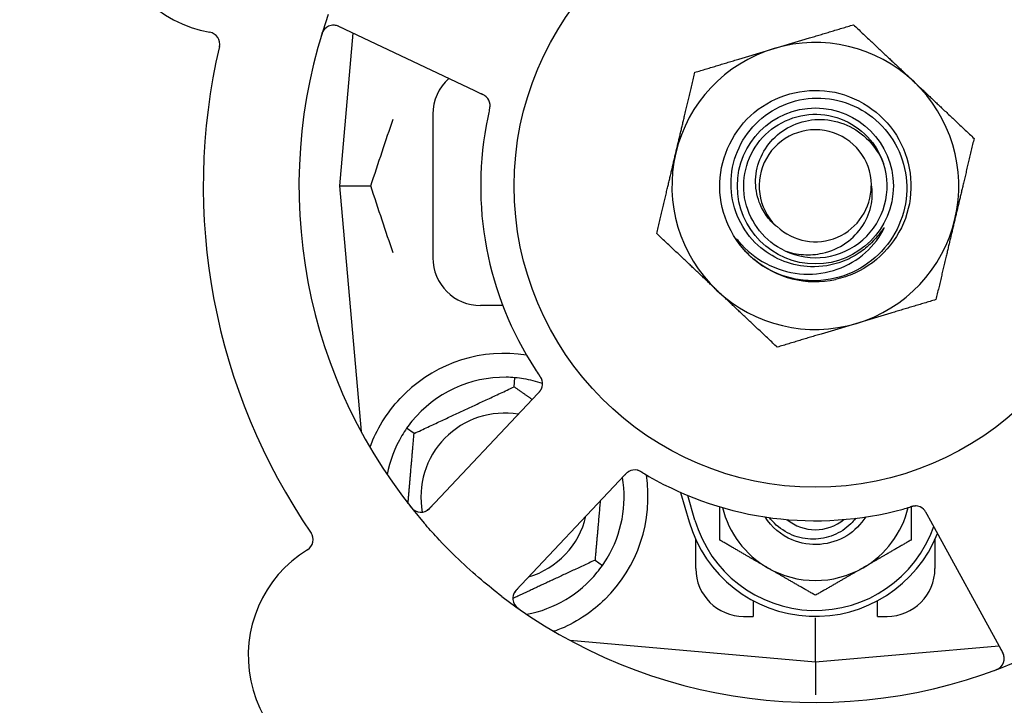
# Model space of a CAD drawing. Header units: inches. Extents: x 24 to 1128, y -58 to 748.
# Tile 78 of 256: x 156.88 to 159.45, y 253.35 to 255.14. Entities that reach past the tile are written whole.
import ezdxf

# ---------------------------------------------------------------- set-up
doc = ezdxf.new("R2010")
doc.units = ezdxf.units.IN
doc.header["$LTSCALE"] = 32
doc.header["$MEASUREMENT"] = 0
doc.layers.add('Dimension (ANSI)', color=7, linetype='Continuous', lineweight=25)
doc.layers.add('Visible (ANSI)', color=7, linetype='Continuous', lineweight=30)
doc.styles.add('Note Text (ANSI)', font='tahoma.ttf')
doc.dimstyles.new('SB Fraction-16 (ANSI)', dxfattribs={"dimscale": 32, "dimtxt": 0.125, "dimasz": 0.098425, "dimexe": 0.125, "dimexo": 0.0625, "dimgap": 0.031496, "dimtad": 0, "dimtih": 1, "dimtoh": 1, "dimdec": 4, "dimrnd": 1e-08, "dimzin": 0, "dimdsep": 46, "dimlunit": 5, "dimtxsty": 'Note Text (ANSI)', "dimcen": 0.09, "dimdle": 0.393701, "dimclrd": 256, "dimclre": 256, "dimclrt": 256, "dimadec": 0, "dimazin": 3, "dimtfac": 0.96, "dimtofl": 0, "dimtmove": 0, "dimatfit": 3, "dimfxl": 1, "dimfrac": 2, "dimtolj": 1, "dimtzin": 12, "dimlwd": -1, "dimlwe": -1, "dimarcsym": 0})

# ---------------------------------------------------------------- blocks, each defined once
blk = doc.blocks.new('*D16')
at = {"layer": 'Defpoints', "color": 0, "transparency": 16777216}
for p in [(169.8497, 459.4837), (76.4594, 171.772), (131.9122, 171.772)]:
    blk.add_point(p, dxfattribs=at)
at = {"layer": 'Dimension (ANSI)', "transparency": 16777216}
for p, q in [((167.8497, 459.4837), (72.4594, 459.4837)), ((76.4594, 456.3341), (76.4594, 319.1609)), ((76.4594, 174.9216), (76.4594, 312.0948)), ((129.9122, 171.772), (72.4594, 171.772))]:
    blk.add_line(p, q, dxfattribs=at)
for points in [[(75.9345, 456.3341), (76.9844, 456.3341), (76.4594, 459.4837)], [(75.9345, 174.9216), (76.9844, 174.9216), (76.4594, 171.772)]]:
    blk.add_solid(points, dxfattribs=at)
at = {"layer": 'Dimension (ANSI)', "transparency": 16777216, "insert": (64.2727, 318.153), "char_height": 4, "attachment_point": 1, "style": 'Note Text (ANSI)'}
blk.add_mtext('\\A1;287 11/16', dxfattribs=at)

msp = doc.modelspace()

# ---------------------------------------------------------------- linework, layer by layer
at = {"layer": 'Visible (ANSI)'}
for p, q in [((157.71376, 255.12413), (158.06902, 254.95608)), ((157.75161, 255.10623), (157.71666, 254.7067)), ((158.06902, 254.95608), (158.08701, 254.94757)), ((157.96041, 254.8942), (157.96041, 254.5192)), ((157.71666, 254.7067), (157.79813, 254.7067)), ((157.71666, 254.7067), (157.77283, 254.06472)), ((158.14312, 254.3942), (158.08541, 254.3942)), ((158.17307, 254.18178), (158.17515, 254.20551)), ((158.22115, 254.1497), (157.95153, 253.86376)), ((158.23478, 254.16416), (158.22115, 254.1497)), ((157.91144, 254.05978), (157.89193, 254.07344)), ((158.44779, 253.936), (158.46144, 253.95048)), ((158.17817, 253.65006), (158.44779, 253.936)), ((158.60808, 253.90577), (158.63041, 253.8292)), ((158.64541, 253.83358), (158.62666, 253.89785)), ((159.25217, 253.84893), (159.2617, 253.8315)), ((159.2617, 253.8315), (159.45034, 253.48672)), ((158.64791, 253.7067), (158.64791, 253.78225)), ((159.27291, 253.78225), (159.27291, 253.7067)), ((158.38438, 253.72862), (158.4039, 253.71496)), ((158.79791, 253.62254), (158.79791, 253.5817)), ((159.12291, 253.5817), (159.12291, 253.62254)), ((158.77291, 253.5817), (158.79791, 253.5817)), ((158.96041, 253.46295), (158.96041, 253.57753)), ((159.12291, 253.5817), (159.14791, 253.5817)), ((158.31843, 253.51912), (158.96041, 253.46295)), ((158.32166, 253.51883), (158.32166, 253.51737)), ((158.96041, 253.46295), (159.44037, 253.50494)), ((158.96041, 253.46295), (158.96041, 253.37696))]:
    msp.add_line(p, q, dxfattribs=at)
for radius in [0.7875, 0.20385]:
    msp.add_circle((158.96041, 254.7067), radius, dxfattribs=at)
for centre, radius, start, end in [((158.96041, 254.7067), 1.35, 16.62287, 76.74397), ((157.43498, 255.42831), 0.325, 49.56477, 259.80207), ((158.96041, 254.7067), 0.875, 24.19111, 69.17573), ((158.96041, 254.7067), 1.35, 160.62287, 220.74397), ((157.37191, 255.07769), 0.03125, 346.85452, 79.80207), ((157.7004, 255.09589), 0.03125, 64.68342, 162.83549), ((158.96041, 254.7067), 0.375, 46.68342, 106.68342), ((158.96041, 254.7067), 1.6, 166.81714, 214.5497), ((158.96041, 254.7067), 0.375, 106.68342, 166.68342), ((158.08541, 254.8942), 0.125, 131.64189, 180), ((158.96041, 254.7067), 0.375, 346.68342, 46.68342), ((158.07886, 254.91685), 0.03125, 5.46904, 47.46837), ((158.96041, 254.7067), 0.875, 168.19111, 213.17573), ((158.96041, 254.7067), 0.14696, 1.25861, 225.29572), ((158.96041, 254.7067), 0.375, 166.68342, 226.68342), ((158.96041, 254.7067), 0.1875, 244.71096, 18.15663), ((158.96041, 254.7067), 0.14583, 226.55117, 0.00317), ((158.96041, 254.7067), 0.375, 286.68342, 346.68342), ((158.08541, 254.5192), 0.125, 180, 270), ((158.96041, 254.7067), 0.25, 226.19222, 229.96044), ((158.96041, 254.7067), 0.25, 229.96044, 282.10596), ((158.96041, 254.7067), 0.375, 226.68342, 286.68342), ((158.14791, 253.8942), 0.375, 81.21293, 133.75453), ((158.14791, 253.8942), 0.3125, 89.15807, 140.84193), ((158.14791, 253.8942), 0.3125, 71.46237, 80.84193), ((158.21602, 254.18981), 0.03125, 334.67765, 16.13682), ((158.14791, 253.8942), 0.21875, 80.57954, 190.53406), ((158.14791, 253.8942), 0.3125, 149.15807, 169.28378), ((158.14791, 253.8942), 0.375, 314.27762, 8.78707), ((158.14791, 253.8942), 0.3125, 329.15807, 9.35248), ((158.48813, 253.93324), 0.03125, 77.46904, 119.46837), ((158.96041, 254.7067), 0.875, 240.19111, 285.17573), ((159.22197, 253.83902), 0.03125, 46.67765, 88.13682), ((157.9288, 253.8852), 0.03125, 218.53135, 316.68342), ((158.14791, 253.8942), 0.21875, 286.71618, 346.65066), ((158.96041, 253.92545), 0.25, 193.73904, 240), ((158.96041, 253.92545), 0.25, 300, 346.26096), ((158.96041, 253.92545), 0.34375, 196.2602, 338.3076), ((158.96041, 253.92545), 0.32812, 196.2602, 340.60541), ((158.96041, 253.92545), 0.11727, 230.56429, 309.43571), ((157.61625, 253.78246), 0.03125, 301.56477, 34.51231), ((157.80274, 253.47892), 0.325, 121.56477, 331.80207), ((158.14791, 253.8942), 0.3125, 280.71622, 320.84193), ((158.77291, 253.7067), 0.125, 180, 270), ((158.96041, 253.92545), 0.25, 240, 300), ((159.14791, 253.7067), 0.125, 270, 0), ((158.20091, 253.62862), 0.03125, 136.68342, 234.83549), ((158.96041, 254.7067), 1.35, 232.62287, 292.74397), ((159.42292, 253.47172), 0.03125, 290.53135, 28.68342)]:
    msp.add_arc(centre, radius, start, end, dxfattribs=at)
for points, weights in [([(158.85275, 255.06592), (158.94901, 255.09476), (159.06015, 255.12807)], [1, 1.0379548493, 1]), ([(159.06015, 255.12807), (159.14456, 255.04847), (159.21767, 254.97954)], [1, 1.0379548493, 1]), ([(158.64536, 255.00376), (158.7565, 255.03707), (158.85275, 255.06592)], [1, 1.0379548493, 1]), ([(158.59549, 254.79308), (158.61864, 254.89085), (158.64536, 255.00376)], [1, 1.0379548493, 1]), ([(159.21767, 254.97954), (159.29078, 254.91061), (159.3752, 254.83101)], [1, 1.0379548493, 1]), ([(159.3752, 254.83101), (159.34847, 254.71811), (159.32533, 254.62033)], [1, 1.0379548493, 1]), ([(158.54563, 254.58239), (158.57235, 254.6953), (158.59549, 254.79308)], [1, 1.0379548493, 1]), ([(159.32533, 254.62033), (159.30218, 254.52255), (159.27546, 254.40964)], [1, 1.0379548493, 1]), ([(158.70315, 254.43386), (158.63004, 254.50279), (158.54563, 254.58239)], [1, 1.0379548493, 1]), ([(158.86067, 254.28533), (158.77626, 254.36493), (158.70315, 254.43386)], [1, 1.0379548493, 1]), ([(159.27546, 254.40964), (159.16432, 254.37633), (159.06807, 254.34749)], [1, 1.0379548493, 1]), ([(159.06807, 254.34749), (158.97182, 254.31864), (158.86067, 254.28533)], [1, 1.0379548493, 1]), ([(157.91144, 254.05978), (158.04226, 254.12078), (158.17307, 254.18178)], [1.04422863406, 1.20577136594, 1.04422863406]), ([(158.17307, 254.18178), (158.19768, 254.16454), (158.22025, 254.14874)], [1.04422863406, 1.07418802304, 1.09303499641]), ([(157.89545, 253.87702), (157.90292, 253.96239), (157.91144, 254.05978)], [1.11819795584, 1.14843950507, 1.04422863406]), ([(158.39789, 253.88309), (158.39162, 253.81137), (158.38438, 253.72862)], [1.12448377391, 1.13145726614, 1.04422863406]), ([(158.71041, 253.78111), (158.71041, 253.82722), (158.71041, 253.86818)], [1, 1.02228011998, 1.01840264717]), ([(159.21041, 253.86815), (159.21041, 253.8272), (159.21041, 253.78111)], [1.01840499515, 1.02227336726, 1]), ([(158.83541, 253.70894), (158.7774, 253.74244), (158.71041, 253.78111)], [1, 1.0379548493, 1]), ([(159.21041, 253.78111), (159.14342, 253.74244), (159.08541, 253.70894)], [1, 1.0379548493, 1]), ([(158.38438, 253.72862), (158.27275, 253.67657), (158.16966, 253.6285)], [1.04422863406, 1.17902301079, 1.08886732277]), ([(158.96041, 253.63678), (158.89342, 253.67545), (158.83541, 253.70894)], [1, 1.0379548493, 1]), ([(159.08541, 253.70894), (159.0274, 253.67545), (158.96041, 253.63678)], [1, 1.0379548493, 1]), ([(158.27901, 253.54287), (158.27744, 253.54299), (158.27588, 253.54312)], [0.999914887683, 0.9999148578, 0.999914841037])]:
    msp.add_rational_spline(points, weights, degree=2, dxfattribs=at)
for points, knots in [([(157.67752, 255.11717), (157.67733, 255.11696), (157.67709, 255.11669), (157.67632, 255.11577), (157.67576, 255.11502), (157.67459, 255.11328), (157.67393, 255.1122), (157.67292, 255.11025), (157.67262, 255.10962), (157.67188, 255.10802), (157.67145, 255.107), (157.67059, 255.10483), (157.67017, 255.10364), (157.66954, 255.10178), (157.66931, 255.10108), (157.66888, 255.09969), (157.66867, 255.09902), (157.66846, 255.09833)], [0.051298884, 0.051298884, 0.051298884, 0.051298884, 0.057269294, 0.057269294, 0.069785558, 0.069785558, 0.083632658, 0.083632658, 0.089458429, 0.089458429, 0.097820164, 0.097820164, 0.107290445, 0.107290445, 0.113094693, 0.113094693, 0.118968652, 0.118968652, 0.118968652, 0.118968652]), ([(157.72109, 255.12067), (157.72024, 255.12107), (157.71938, 255.12148), (157.71603, 255.12302), (157.71353, 255.12409), (157.70923, 255.1256), (157.70735, 255.12612), (157.70423, 255.12677), (157.70279, 255.12696), (157.70052, 255.1271), (157.69966, 255.12711), (157.69876, 255.12709), (157.69857, 255.12708), (157.6984, 255.12707)], [0, 0, 0, 0, 0.007248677, 0.007248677, 0.028564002, 0.028564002, 0.047482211, 0.047482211, 0.06536174, 0.06536174, 0.076705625, 0.076705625, 0.079955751, 0.079955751, 0.079955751, 0.079955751]), ([(158.10091, 254.939), (158.10085, 254.93906), (158.10077, 254.93913), (158.10055, 254.93934), (158.10039, 254.93949), (158.09965, 254.94017), (158.09893, 254.94077), (158.09711, 254.94213), (158.09592, 254.94292), (158.0934, 254.9444), (158.09206, 254.94511), (158.09011, 254.94608), (158.0895, 254.94638), (158.08857, 254.94683), (158.08826, 254.94697), (158.08765, 254.94726), (158.08735, 254.94741), (158.08705, 254.94755)], [0.038929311, 0.038929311, 0.038929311, 0.038929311, 0.040726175, 0.040726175, 0.043941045, 0.043941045, 0.054249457, 0.054249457, 0.066768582, 0.066768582, 0.078206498, 0.078206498, 0.083402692, 0.083402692, 0.086046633, 0.086046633, 0.088630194, 0.088630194, 0.088630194, 0.088630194]), ([(158.10033, 254.93956), (158.10033, 254.93956), (158.10033, 254.93957), (158.10028, 254.93961), (158.10011, 254.93977), (158.0996, 254.94023), (158.09919, 254.94058), (158.09824, 254.94135), (158.09771, 254.94175), (158.09701, 254.94224), (158.09683, 254.94236), (158.0955, 254.94324), (158.09392, 254.94416), (158.0913, 254.94551), (158.09051, 254.9459), (158.08927, 254.94649), (158.08884, 254.9467), (158.08796, 254.94712), (158.0875, 254.94734), (158.08705, 254.94755)], [0.028019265, 0.028019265, 0.028019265, 0.028019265, 0.028672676, 0.028672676, 0.033062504, 0.033062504, 0.040781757, 0.040781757, 0.051074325, 0.051074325, 0.054504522, 0.054504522, 0.07506277, 0.07506277, 0.083066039, 0.083066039, 0.087153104, 0.087153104, 0.091266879, 0.091266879, 0.091266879, 0.091266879]), ([(158.78735, 254.52628), (158.73669, 254.57488), (158.70803, 254.64559), (158.71057, 254.71575), (158.71311, 254.78588), (158.74679, 254.85432), (158.8008, 254.89912), (158.8548, 254.94391), (158.92826, 254.96436), (158.99763, 254.95391), (159.06862, 254.94323), (159.13411, 254.9003), (159.17224, 254.83947), (159.20997, 254.77927), (159.22028, 254.70259), (159.19978, 254.63456), (159.1793, 254.56661), (159.12843, 254.50844), (159.06381, 254.47909), (159.04749, 254.47167), (159.03036, 254.46613), (159.01283, 254.46245)], [5.2445607, 5.2445607, 5.2445607, 5.2445607, 6.086966, 6.086966, 6.086966, 6.9291128, 6.9291128, 6.9291128, 7.7710085, 7.7710085, 7.7710085, 8.6324711, 8.6324711, 8.6324711, 9.4850832, 9.4850832, 9.4850832, 10.3367446, 10.3367446, 10.3367446, 10.5518672, 10.5518672, 10.5518672, 10.5518672]), ([(158.94763, 254.49546), (158.92414, 254.49624), (158.90095, 254.50092), (158.85684, 254.51772), (158.83624, 254.52979), (158.79636, 254.56303), (158.77846, 254.58517), (158.75195, 254.6353), (158.74371, 254.66286), (158.73817, 254.71989), (158.74104, 254.74882), (158.75774, 254.80424), (158.77152, 254.83018), (158.8084, 254.87556), (158.83122, 254.89451), (158.88309, 254.92277), (158.91168, 254.93172), (158.97098, 254.93824), (159.00113, 254.93563), (159.05903, 254.91897), (159.0862, 254.90497), (159.13389, 254.86721), (159.1539, 254.84372), (159.18397, 254.79015), (159.19365, 254.76054), (159.2012, 254.69899), (159.19889, 254.66762), (159.18234, 254.60724), (159.16816, 254.57883), (159.12956, 254.52879), (159.10543, 254.5077), (159.0502, 254.47577), (159.01959, 254.46533), (158.98784, 254.46103)], [-3.5801326, -3.5801326, -3.5801326, -3.5801326, -3.4004535, -3.4004535, -3.2191752, -3.2191752, -3.0035583, -3.0035583, -2.7857358, -2.7857358, -2.5657084, -2.5657084, -2.3434763, -2.3434763, -2.1190401, -2.1190401, -1.8924003, -1.8924003, -1.6635571, -1.6635571, -1.4325112, -1.4325112, -1.1992628, -1.1992628, -0.9638125, -0.9638125, -0.7261606, -0.7261606, -0.4863077, -0.4863077, -0.244254, -0.244254, 0, 0, 0, 0]), ([(158.10791, 254.90384), (158.1078, 254.90337), (158.10768, 254.90287), (158.10756, 254.90234), (158.10647, 254.89757), (158.10503, 254.89103), (158.10393, 254.88577)], [0.48080563, 0.48080563, 0.48080563, 0.48080563, 0.5329828, 0.5329828, 0.5329828, 1, 1, 1, 1]), ([(158.10792, 254.90387), (158.10798, 254.90417), (158.10805, 254.90446), (158.10823, 254.90525), (158.10834, 254.90574), (158.10869, 254.90729), (158.10891, 254.90836), (158.10934, 254.9106), (158.10954, 254.91179), (158.10986, 254.91413), (158.10996, 254.91524), (158.11007, 254.91745), (158.11005, 254.91845), (158.10998, 254.91969), (158.10995, 254.92003), (158.10992, 254.92029)], [0.001596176, 0.001596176, 0.001596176, 0.001596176, 0.003937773, 0.003937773, 0.007842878, 0.007842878, 0.016055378, 0.016055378, 0.025513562, 0.025513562, 0.03719134, 0.03719134, 0.0541939, 0.0541939, 0.061558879, 0.061558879, 0.061558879, 0.061558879]), ([(158.10792, 254.90387), (158.10804, 254.90441), (158.10816, 254.90494), (158.10841, 254.906), (158.10853, 254.90653), (158.10892, 254.90831), (158.10917, 254.90955), (158.10954, 254.9116), (158.10967, 254.91244), (158.10992, 254.91436), (158.11, 254.91538), (158.11008, 254.91717), (158.11007, 254.91798), (158.11002, 254.91927), (158.10997, 254.9198), (158.10994, 254.92012), (158.10994, 254.92016), (158.10994, 254.92018), (158.10994, 254.92018), (158.10994, 254.92018)], [0, 0, 0, 0, 0.004180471, 0.004180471, 0.008305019, 0.008305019, 0.018114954, 0.018114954, 0.025612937, 0.025612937, 0.036850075, 0.036850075, 0.047489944, 0.047489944, 0.05608938, 0.05608938, 0.05828692, 0.05828692, 0.058652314, 0.058652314, 0.058652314, 0.058652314]), ([(158.88031, 254.53717), (158.82903, 254.5614), (158.78999, 254.61011), (158.77751, 254.66544), (158.76503, 254.72077), (158.77937, 254.78152), (158.81528, 254.82542), (158.85112, 254.86923), (158.90766, 254.89532), (158.96425, 254.89416), (159.02094, 254.893), (159.07646, 254.86451), (159.11046, 254.81913), (159.12269, 254.80282), (159.13203, 254.78445), (159.1383, 254.76507)], [5.153766, 5.153766, 5.153766, 5.153766, 6.061332, 6.061332, 6.061332, 6.968806, 6.968806, 6.968806, 7.8744508, 7.8744508, 7.8744508, 8.7817425, 8.7817425, 8.7817425, 9.107885, 9.107885, 9.107885, 9.107885]), ([(158.85703, 254.60225), (158.84785, 254.61005), (158.83966, 254.61896), (158.82482, 254.63963), (158.81851, 254.65152), (158.80681, 254.68295), (158.80359, 254.70304), (158.80498, 254.7439), (158.80978, 254.76426), (158.82707, 254.80255), (158.83959, 254.82002), (158.87097, 254.84963), (158.88968, 254.86133), (158.93103, 254.87718), (158.95334, 254.88099), (158.99875, 254.8799), (159.02139, 254.87481), (159.06401, 254.85608), (159.08348, 254.84243), (159.11657, 254.80808), (159.1297, 254.78757), (159.13857, 254.76513)], [-1.5503297, -1.5503297, -1.5503297, -1.5503297, -1.4577971, -1.4577971, -1.3550285, -1.3550285, -1.200467, -1.200467, -1.0416694, -1.0416694, -0.8786368, -0.8786368, -0.7113708, -0.7113708, -0.5398726, -0.5398726, -0.3641439, -0.3641439, -0.1841858, -0.1841858, 0, 0, 0, 0]), ([(158.88031, 254.53717), (158.89604, 254.53169), (158.91243, 254.52834), (158.94581, 254.52619), (158.96264, 254.52746), (159.00099, 254.53595), (159.02179, 254.54499), (159.05781, 254.57013), (159.07289, 254.58569), (159.0955, 254.621), (159.10313, 254.64019), (159.1097, 254.67674), (159.10993, 254.69351), (159.10733, 254.70993)], [-0.89666376, -0.89666376, -0.89666376, -0.89666376, -0.7697294, -0.7697294, -0.64162523, -0.64162523, -0.47009117, -0.47009117, -0.30597672, -0.30597672, -0.14928046, -0.14928046, -0.02134877, -0.02134877, -0.02134877, -0.02134877]), ([(158.7606, 254.56116), (158.78043, 254.53781), (158.80443, 254.51837), (158.85864, 254.48946), (158.88839, 254.48034), (158.9488, 254.47432), (158.97883, 254.47712), (159.0352, 254.49402), (159.06107, 254.50761), (159.10531, 254.54352), (159.12345, 254.56522), (159.13683, 254.58983)], [-1.1317323, -1.1317323, -1.1317323, -1.1317323, -0.8984595, -0.8984595, -0.6634575, -0.6634575, -0.435379, -0.435379, -0.2142259, -0.2142259, 0, 0, 0, 0]), ([(159.13683, 254.58983), (159.13763, 254.5913), (159.13849, 254.59296), (159.13946, 254.59507), (159.13988, 254.59605), (159.14012, 254.59686), (159.14016, 254.59702), (159.14018, 254.5972), (159.14018, 254.59725), (159.14016, 254.59732), (159.14016, 254.59734), (159.14014, 254.59737), (159.14013, 254.59738), (159.1401, 254.5974), (159.14009, 254.5974), (159.14005, 254.5974), (159.14002, 254.59739), (159.13995, 254.59736), (159.1399, 254.59733), (159.13971, 254.59719), (159.13952, 254.597), (159.13866, 254.59604), (159.1377, 254.59476), (159.13196, 254.58697), (159.12247, 254.57329), (159.10727, 254.55826)], [-0.32002064, -0.32002064, -0.32002064, -0.32002064, -0.25037654, -0.25037654, -0.22022079, -0.22022079, -0.21319305, -0.21319305, -0.21059304, -0.21059304, -0.20923641, -0.20923641, -0.20821255, -0.20821255, -0.20712521, -0.20712521, -0.2055378, -0.2055378, -0.20262718, -0.20262718, -0.19315319, -0.19315319, -0.1629071, -0.1629071, 0, 0, 0, 0]), ([(158.78735, 254.52628), (158.77952, 254.53383), (158.77216, 254.54197), (158.76014, 254.55753), (158.75646, 254.56328), (158.75463, 254.56666), (158.7543, 254.56729), (158.75409, 254.56785), (158.75405, 254.56797), (158.75403, 254.56811), (158.75403, 254.56815), (158.75403, 254.5682), (158.75404, 254.56822), (158.75405, 254.56825), (158.75406, 254.56826), (158.75408, 254.56827), (158.75409, 254.56828), (158.75413, 254.56828), (158.75415, 254.56827), (158.75423, 254.56825), (158.75428, 254.56822), (158.75513, 254.56765), (158.75746, 254.56486), (158.7606, 254.56116)], [-0.28928031, -0.28928031, -0.28928031, -0.28928031, -0.16787143, -0.16787143, -0.06646306, -0.06646306, -0.04917499, -0.04917499, -0.04476579, -0.04476579, -0.04306859, -0.04306859, -0.04215282, -0.04215282, -0.04143605, -0.04143605, -0.040655, -0.040655, -0.03948059, -0.03948059, -0.0370912, -0.0370912, 0, 0, 0, 0]), ([(159.10727, 254.55826), (159.09736, 254.54845), (159.08659, 254.53963), (159.06141, 254.52276), (159.04684, 254.51522), (159.00475, 254.49924), (158.97626, 254.49452), (158.94763, 254.49546)], [-0.44935864, -0.44935864, -0.44935864, -0.44935864, -0.34320731, -0.34320731, -0.21838639, -0.21838639, 0, 0, 0, 0]), ([(158.98784, 254.46103), (158.97038, 254.45866), (158.95271, 254.45822), (158.91732, 254.46117), (158.8997, 254.46462), (158.85222, 254.4795), (158.82393, 254.49491), (158.79958, 254.5153)], [-0.51193076, -0.51193076, -0.51193076, -0.51193076, -0.37804019, -0.37804019, -0.24204071, -0.24204071, 0, 0, 0, 0]), ([(158.24624, 254.19777), (158.24618, 254.198), (158.24609, 254.19828), (158.24583, 254.19913), (158.24562, 254.19973), (158.24513, 254.20098), (158.24486, 254.20163), (158.24425, 254.20291), (158.24394, 254.20353), (158.24315, 254.205), (158.24263, 254.2059), (158.24184, 254.2072), (158.2416, 254.20758), (158.24071, 254.20899), (158.24002, 254.21003), (158.23911, 254.21136), (158.23889, 254.2117), (158.23856, 254.21217), (158.23846, 254.21232), (158.23836, 254.21246)], [0.044252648, 0.044252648, 0.044252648, 0.044252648, 0.050671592, 0.050671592, 0.061250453, 0.061250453, 0.071050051, 0.071050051, 0.078610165, 0.078610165, 0.087196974, 0.087196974, 0.090753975, 0.090753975, 0.100050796, 0.100050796, 0.103147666, 0.103147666, 0.104517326, 0.104517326, 0.104517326, 0.104517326]), ([(158.24615, 254.19813), (158.24615, 254.19813), (158.24614, 254.19816), (158.2461, 254.1983), (158.24606, 254.19843), (158.24593, 254.19886), (158.24582, 254.19921), (158.24542, 254.20037), (158.24507, 254.20124), (158.24423, 254.20306), (158.24375, 254.20399), (158.24254, 254.20612), (158.24178, 254.20736), (158.24024, 254.20972), (158.23945, 254.21087), (158.23858, 254.21215), (158.23847, 254.21231), (158.23836, 254.21246)], [0.030853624, 0.030853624, 0.030853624, 0.030853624, 0.032941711, 0.032941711, 0.036385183, 0.036385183, 0.042347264, 0.042347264, 0.055267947, 0.055267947, 0.065838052, 0.065838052, 0.077516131, 0.077516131, 0.087897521, 0.087897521, 0.089364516, 0.089364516, 0.089364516, 0.089364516]), ([(158.23478, 254.16416), (158.23514, 254.16454), (158.23551, 254.16493), (158.23622, 254.16568), (158.23656, 254.16605), (158.23733, 254.16689), (158.23776, 254.16735), (158.23925, 254.16901), (158.24017, 254.1701), (158.24154, 254.17187), (158.2421, 254.17267), (158.24304, 254.17415), (158.24343, 254.17482), (158.24403, 254.17594), (158.24427, 254.17645), (158.24441, 254.17675), (158.24443, 254.17679), (158.24443, 254.17679), (158.24443, 254.17679), (158.24443, 254.17679)], [0, 0, 0, 0, 0.004355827, 0.004355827, 0.0086878, 0.0086878, 0.014307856, 0.014307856, 0.029588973, 0.029588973, 0.043844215, 0.043844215, 0.054171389, 0.054171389, 0.061954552, 0.061954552, 0.063871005, 0.063871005, 0.063878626, 0.063878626, 0.063878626, 0.063878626]), ([(158.23481, 254.16419), (158.23502, 254.16441), (158.23522, 254.16462), (158.23634, 254.16581), (158.23728, 254.16682), (158.23918, 254.16897), (158.24016, 254.17014), (158.24178, 254.1723), (158.24247, 254.17331), (158.24365, 254.17525), (158.24415, 254.17622), (158.24454, 254.17705), (158.2446, 254.17717), (158.24464, 254.17728)], [0, 0, 0, 0, 0.002309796, 0.002309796, 0.012623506, 0.012623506, 0.024338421, 0.024338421, 0.035397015, 0.035397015, 0.047442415, 0.047442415, 0.049661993, 0.049661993, 0.049661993, 0.049661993]), ([(157.79603, 254.02362), (157.79844, 254.03023), (157.80104, 254.03686), (157.81233, 254.06296), (157.82404, 254.08499), (157.85303, 254.12726), (157.87024, 254.14751), (157.88857, 254.16507)], [1.38940877, 1.38940877, 1.38940877, 1.38940877, 1.45134152, 1.45134152, 1.64787025, 1.64787025, 1.84130789, 1.84130789, 1.84130789, 1.84130789]), ([(158.47389, 253.96105), (158.47381, 253.96101), (158.47372, 253.96096), (158.47345, 253.96082), (158.47325, 253.96071), (158.47238, 253.96021), (158.47159, 253.95971), (158.46973, 253.9584), (158.46861, 253.95752), (158.46643, 253.95558), (158.46534, 253.95453), (158.46381, 253.95297), (158.46333, 253.95248), (158.46263, 253.95174), (158.46239, 253.95149), (158.46192, 253.95099), (158.4617, 253.95075), (158.46147, 253.95051)], [0.038929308, 0.038929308, 0.038929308, 0.038929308, 0.040726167, 0.040726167, 0.043941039, 0.043941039, 0.054249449, 0.054249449, 0.066768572, 0.066768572, 0.07820649, 0.07820649, 0.083402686, 0.083402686, 0.086046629, 0.086046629, 0.08863019, 0.08863019, 0.08863019, 0.08863019]), ([(158.47317, 253.96068), (158.47317, 253.96068), (158.47316, 253.96067), (158.4731, 253.96064), (158.4729, 253.96053), (158.47231, 253.96019), (158.47184, 253.9599), (158.47082, 253.95924), (158.47028, 253.95885), (158.46959, 253.95834), (158.46942, 253.95821), (158.46818, 253.95722), (158.46681, 253.956), (158.46472, 253.95392), (158.46411, 253.95329), (158.46316, 253.9523), (158.46283, 253.95195), (158.46216, 253.95124), (158.46181, 253.95087), (158.46147, 253.95051)], [0.028019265, 0.028019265, 0.028019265, 0.028019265, 0.028672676, 0.028672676, 0.033062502, 0.033062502, 0.040781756, 0.040781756, 0.051074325, 0.051074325, 0.054504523, 0.054504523, 0.075062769, 0.075062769, 0.083066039, 0.083066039, 0.087153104, 0.087153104, 0.091266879, 0.091266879, 0.091266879, 0.091266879]), ([(158.50945, 253.95686), (158.5092, 253.95701), (158.50894, 253.95717), (158.50824, 253.95758), (158.50781, 253.95785), (158.50644, 253.95865), (158.50549, 253.9592), (158.5035, 253.9603), (158.50243, 253.96085), (158.5003, 253.96187), (158.49927, 253.96231), (158.49721, 253.96311), (158.49625, 253.9634), (158.49505, 253.96371), (158.49471, 253.96379), (158.49446, 253.96384)], [0.001596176, 0.001596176, 0.001596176, 0.001596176, 0.00393777, 0.00393777, 0.007842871, 0.007842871, 0.016055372, 0.016055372, 0.025513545, 0.025513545, 0.037191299, 0.037191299, 0.054193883, 0.054193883, 0.061558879, 0.061558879, 0.061558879, 0.061558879]), ([(158.50945, 253.95686), (158.50898, 253.95714), (158.50852, 253.95742), (158.50758, 253.95798), (158.50711, 253.95826), (158.50555, 253.95918), (158.50444, 253.95981), (158.50261, 253.96079), (158.50185, 253.96117), (158.50009, 253.96201), (158.49916, 253.9624), (158.49747, 253.96303), (158.4967, 253.96327), (158.49546, 253.96362), (158.49494, 253.96374), (158.49463, 253.96381), (158.49459, 253.96382), (158.49457, 253.96382), (158.49457, 253.96382), (158.49457, 253.96382)], [0, 0, 0, 0, 0.004180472, 0.004180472, 0.008305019, 0.008305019, 0.018114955, 0.018114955, 0.025612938, 0.025612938, 0.036850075, 0.036850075, 0.047489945, 0.047489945, 0.056089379, 0.056089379, 0.05828692, 0.05828692, 0.058652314, 0.058652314, 0.058652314, 0.058652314]), ([(158.50948, 253.95684), (158.50989, 253.95659), (158.51033, 253.95633), (158.5108, 253.95605), (158.51501, 253.95353), (158.52077, 253.95015), (158.52544, 253.94747)], [0.48080563, 0.48080563, 0.48080563, 0.48080563, 0.5329828, 0.5329828, 0.5329828, 1, 1, 1, 1]), ([(157.89996, 253.87127), (157.90035, 253.87078), (157.90073, 253.87029), (157.90178, 253.86898), (157.90246, 253.86815), (157.90376, 253.86663), (157.90437, 253.86594), (157.90598, 253.86419), (157.90701, 253.86315), (157.90888, 253.86141), (157.90974, 253.86068), (157.91126, 253.85949), (157.91193, 253.859), (157.91332, 253.85809), (157.91401, 253.85769), (157.9148, 253.85726), (157.91497, 253.85717), (157.91511, 253.8571)], [0, 0, 0, 0, 0.005149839, 0.005149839, 0.013554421, 0.013554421, 0.020527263, 0.020527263, 0.031641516, 0.031641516, 0.041623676, 0.041623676, 0.051235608, 0.051235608, 0.063734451, 0.063734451, 0.067355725, 0.067355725, 0.067355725, 0.067355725]), ([(157.93839, 253.85546), (157.93867, 253.85555), (157.93902, 253.85568), (157.94069, 253.85632), (157.94228, 253.85708), (157.945, 253.8587), (157.94625, 253.85955), (157.9493, 253.86194), (157.95113, 253.86357), (157.95367, 253.86607), (157.9544, 253.86682), (157.95579, 253.86827), (157.95645, 253.86897), (157.95711, 253.86967)], [0.058736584, 0.058736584, 0.058736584, 0.058736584, 0.064782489, 0.064782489, 0.086145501, 0.086145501, 0.103238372, 0.103238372, 0.123434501, 0.123434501, 0.131598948, 0.131598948, 0.13893919, 0.13893919, 0.13893919, 0.13893919]), ([(159.22337, 253.87024), (159.22337, 253.87024), (159.22333, 253.87024), (159.2232, 253.87024), (159.22306, 253.87025), (159.22261, 253.87026), (159.22225, 253.87026), (159.22102, 253.87024), (159.22008, 253.87018), (159.21809, 253.86993), (159.21706, 253.86977), (159.21466, 253.86928), (159.21325, 253.86894), (159.21052, 253.8682), (159.20919, 253.86781), (159.2077, 253.86737), (159.20752, 253.86732), (159.20733, 253.86726)], [0.030853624, 0.030853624, 0.030853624, 0.030853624, 0.032941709, 0.032941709, 0.03638518, 0.03638518, 0.042347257, 0.042347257, 0.055267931, 0.055267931, 0.065838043, 0.065838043, 0.077516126, 0.077516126, 0.087897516, 0.087897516, 0.089364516, 0.089364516, 0.089364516, 0.089364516]), ([(159.22374, 253.87022), (159.22351, 253.87023), (159.22321, 253.87024), (159.22233, 253.87025), (159.22169, 253.87023), (159.22035, 253.87016), (159.21964, 253.87009), (159.21824, 253.86991), (159.21756, 253.86981), (159.21591, 253.86951), (159.2149, 253.8693), (159.21342, 253.86894), (159.21297, 253.86883), (159.21136, 253.86842), (159.21016, 253.86809), (159.20861, 253.86764), (159.20822, 253.86753), (159.20767, 253.86736), (159.2075, 253.86731), (159.20733, 253.86726)], [0.044252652, 0.044252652, 0.044252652, 0.044252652, 0.050671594, 0.050671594, 0.061250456, 0.061250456, 0.071050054, 0.071050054, 0.078610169, 0.078610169, 0.087196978, 0.087196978, 0.090753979, 0.090753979, 0.100050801, 0.100050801, 0.10314767, 0.10314767, 0.10451733, 0.10451733, 0.10451733, 0.10451733]), ([(159.09204, 253.84187), (159.0795, 253.82208), (159.06267, 253.80501), (159.04274, 253.79265), (159.00049, 253.76646), (158.94544, 253.76217), (158.89964, 253.7815), (158.87058, 253.79377), (158.84574, 253.81534), (158.82873, 253.84188)], [6.8488771, 6.8488771, 6.8488771, 6.8488771, 7.2990044, 7.2990044, 7.2990044, 8.2534333, 8.2534333, 8.2534333, 8.8590861, 8.8590861, 8.8590861, 8.8590861]), ([(159.25215, 253.84897), (159.252, 253.84923), (159.25186, 253.84949), (159.25107, 253.85093), (159.25041, 253.85213), (159.24895, 253.85461), (159.24814, 253.85589), (159.24659, 253.85811), (159.24584, 253.85907), (159.24436, 253.86079), (159.24359, 253.86157), (159.24292, 253.8622), (159.24283, 253.86229), (159.24274, 253.86237)], [0, 0, 0, 0, 0.002309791, 0.002309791, 0.012623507, 0.012623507, 0.024338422, 0.024338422, 0.035397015, 0.035397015, 0.047442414, 0.047442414, 0.049661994, 0.049661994, 0.049661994, 0.049661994]), ([(159.25217, 253.84893), (159.25191, 253.8494), (159.25166, 253.84986), (159.25116, 253.85077), (159.25092, 253.85121), (159.25036, 253.8522), (159.25005, 253.85275), (159.24894, 253.85468), (159.24818, 253.85589), (159.24692, 253.85774), (159.24634, 253.85852), (159.24522, 253.85988), (159.2447, 253.86045), (159.24382, 253.86137), (159.24341, 253.86176), (159.24317, 253.86198), (159.24314, 253.86201), (159.24314, 253.86201), (159.24314, 253.86201), (159.24314, 253.86201)], [0, 0, 0, 0, 0.004355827, 0.004355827, 0.008687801, 0.008687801, 0.014307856, 0.014307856, 0.029588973, 0.029588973, 0.043844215, 0.043844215, 0.054171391, 0.054171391, 0.061954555, 0.061954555, 0.063871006, 0.063871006, 0.063878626, 0.063878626, 0.063878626, 0.063878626]), ([(158.14088, 253.63391), (158.12266, 253.64783), (158.10491, 253.66213), (158.06704, 253.69422), (158.04685, 253.7124), (158.00793, 253.74963), (157.98942, 253.76842), (157.95997, 253.80011), (157.94868, 253.81272), (157.93761, 253.82558)], [-0.73117336, -0.73117336, -0.73117336, -0.73117336, -0.55242948, -0.55242948, -0.34016147, -0.34016147, -0.13232742, -0.13232742, 0, 0, 0, 0]), ([(159.06561, 253.83805), (159.0617, 253.83291), (159.05742, 253.82805), (159.03994, 253.81081), (159.02471, 253.80078), (158.991, 253.78698), (158.97281, 253.78343), (158.93579, 253.78347), (158.91733, 253.78717), (158.88256, 253.80149), (158.86663, 253.81209), (158.84855, 253.83), (158.84425, 253.83486), (158.84029, 253.83999)], [-1.06231766, -1.06231766, -1.06231766, -1.06231766, -1.01273267, -1.01273267, -0.87465824, -0.87465824, -0.73438222, -0.73438222, -0.59190522, -0.59190522, -0.44722789, -0.44722789, -0.39760805, -0.39760805, -0.39760805, -0.39760805]), ([(158.18374, 253.65596), (158.18309, 253.65527), (158.18244, 253.65458), (158.17993, 253.65188), (158.17814, 253.64982), (158.17538, 253.6462), (158.1743, 253.64458), (158.17272, 253.64181), (158.1721, 253.6405), (158.17126, 253.63838), (158.17099, 253.63757), (158.17073, 253.63671), (158.17068, 253.63652), (158.17063, 253.63636)], [0, 0, 0, 0, 0.007248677, 0.007248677, 0.028564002, 0.028564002, 0.04748221, 0.04748221, 0.065361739, 0.065361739, 0.076705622, 0.076705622, 0.079955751, 0.079955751, 0.079955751, 0.079955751]), ([(158.17359, 253.61344), (158.17374, 253.61319), (158.17392, 253.61289), (158.17456, 253.61187), (158.1751, 253.6111), (158.17639, 253.60945), (158.17722, 253.60849), (158.17876, 253.60693), (158.17927, 253.60644), (158.18056, 253.60525), (158.18139, 253.60453), (158.18319, 253.60304), (158.18419, 253.60227), (158.18576, 253.6011), (158.18636, 253.60066), (158.18755, 253.59982), (158.18813, 253.59942), (158.18872, 253.599)], [0.051298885, 0.051298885, 0.051298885, 0.051298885, 0.057269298, 0.057269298, 0.069785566, 0.069785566, 0.083632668, 0.083632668, 0.089458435, 0.089458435, 0.09782017, 0.09782017, 0.107290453, 0.107290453, 0.113094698, 0.113094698, 0.118968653, 0.118968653, 0.118968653, 0.118968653]), ([(158.40971, 253.62571), (158.39457, 253.61095), (158.37762, 253.59703), (158.33861, 253.57026), (158.3162, 253.55836), (158.29047, 253.54731), (158.28476, 253.54501), (158.27901, 253.54287)], [0.55181372, 0.55181372, 0.55181372, 0.55181372, 0.71000954, 0.71000954, 0.90366002, 0.90366002, 0.95550669, 0.95550669, 0.95550669, 0.95550669]), ([(159.45417, 253.47165), (159.45417, 253.47195), (159.45416, 253.47232), (159.45406, 253.47411), (159.45383, 253.47585), (159.45313, 253.47894), (159.45271, 253.4804), (159.45138, 253.48404), (159.45039, 253.48628), (159.44879, 253.48946), (159.44831, 253.49039), (159.44736, 253.49216), (159.4469, 253.493), (159.44644, 253.49384)], [0.058736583, 0.058736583, 0.058736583, 0.058736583, 0.064782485, 0.064782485, 0.086145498, 0.086145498, 0.103238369, 0.103238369, 0.123434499, 0.123434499, 0.131598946, 0.131598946, 0.138939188, 0.138939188, 0.138939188, 0.138939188]), ([(159.42726, 253.43999), (159.42785, 253.44021), (159.42843, 253.44042), (159.43, 253.44101), (159.431, 253.4414), (159.43284, 253.44217), (159.43369, 253.44254), (159.43585, 253.44353), (159.43716, 253.44419), (159.43939, 253.44543), (159.44035, 253.44602), (159.44195, 253.44709), (159.44262, 253.44759), (159.44392, 253.44862), (159.44452, 253.44915), (159.44517, 253.44978), (159.4453, 253.44991), (159.44542, 253.45002)], [0, 0, 0, 0, 0.005149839, 0.005149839, 0.013554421, 0.013554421, 0.020527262, 0.020527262, 0.031641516, 0.031641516, 0.041623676, 0.041623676, 0.051235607, 0.051235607, 0.06373445, 0.06373445, 0.067355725, 0.067355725, 0.067355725, 0.067355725])]:
    msp.add_open_spline(points, degree=3, knots=knots, dxfattribs=at)
for points in [[(157.79813, 254.7067), (157.81778, 254.76698), (157.83789, 254.82638), (157.85644, 254.88101)], [(157.85644, 254.53239), (157.8379, 254.58701), (157.81778, 254.64643), (157.79813, 254.7067)], [(159.10624, 254.70671), (159.10662, 254.70778), (159.10698, 254.70885), (159.10733, 254.70993)], [(158.85703, 254.60225), (158.85806, 254.60177), (158.85909, 254.60129), (158.86012, 254.60083)], [(158.22804, 254.22789), (158.23131, 254.22289), (158.23558, 254.21654), (158.23837, 254.21246)], [(158.17515, 254.20551), (158.16755, 254.20617), (158.15973, 254.20656), (158.1525, 254.20667)], [(158.19765, 254.20272), (158.19051, 254.20387), (158.18274, 254.20484), (158.17515, 254.20551)], [(157.89193, 254.07344), (157.88756, 254.0672), (157.88331, 254.06062), (157.8796, 254.05441)], [(157.9056, 254.09153), (157.90103, 254.08593), (157.8963, 254.07969), (157.89193, 254.07344)], [(159.18947, 253.86221), (159.19524, 253.86378), (159.2026, 253.86588), (159.20734, 253.86727)], [(158.39023, 253.69687), (158.39479, 253.70247), (158.39952, 253.70872), (158.4039, 253.71496)], [(158.4039, 253.71496), (158.40826, 253.72121), (158.41251, 253.72779), (158.41622, 253.73399)]]:
    msp.add_open_spline(points, degree=3, dxfattribs=at)

# ---------------------------------------------------------------- dimensions: what is measured, and where the dimension line sits
at = {"layer": 'Dimension (ANSI)'}
dim = msp.add_linear_dim(base=(76.45942, 171.77197), p1=(169.84967, 459.48367), p2=(131.91217, 171.77197), angle=270, dimstyle='SB Fraction-16 (ANSI)', override={"dimgap": 0.031496, "dimdec": 4, "dimtol": 0, "dimlim": 0, "dimtp": 0, "dimtm": 0, "dimtdec": 2, "dimatfit": 1}, dxfattribs=at)
dim.commit()
dim.dimension.update_dxf_attribs({"geometry": '*D16', "text_midpoint": (76.45942, 315.62782), "dimtype": 160})

doc.saveas('drawing.dxf')
